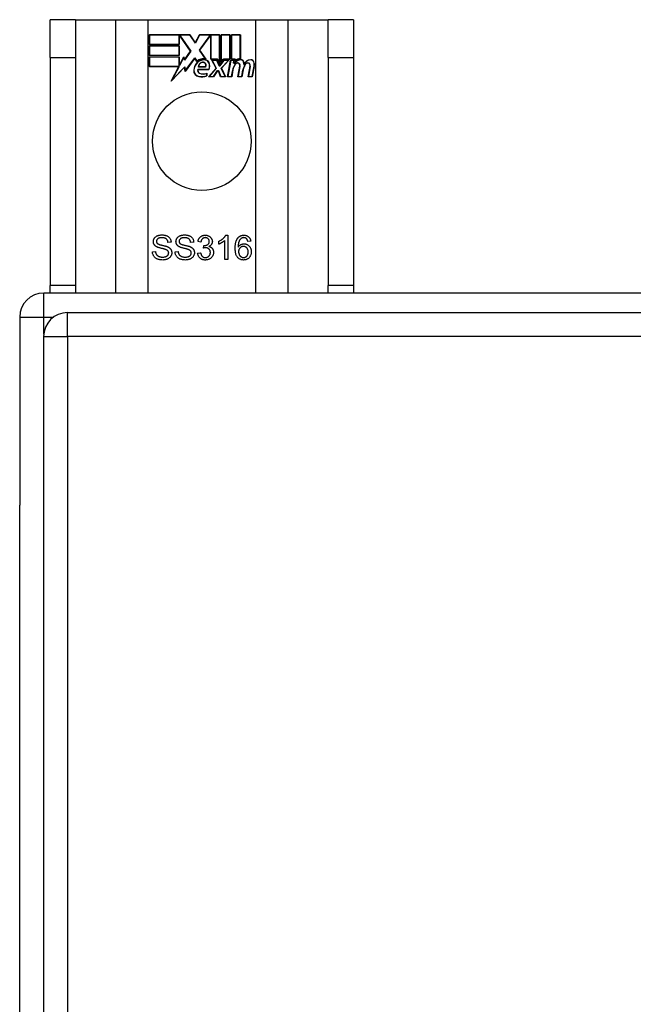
# Model space of a CAD drawing. Header units: inches. Extents: x 23 to 567, y 61 to 264.
# Tile 117 of 256: x 187.87 to 190.4, y 173.68 to 177.73. Entities that reach past the tile are written whole.
import ezdxf

# ---------------------------------------------------------------- set-up
doc = ezdxf.new("R2010")
doc.units = ezdxf.units.IN
doc.header["$MEASUREMENT"] = 0
doc.layers.add('Visible Edges(ANSI)', color=7, linetype='Continuous', lineweight=25)
doc.layers.add('Visible Tangent Edges(ANSI)', color=7, linetype='Continuous', lineweight=25)

msp = doc.modelspace()

# ---------------------------------------------------------------- linework, layer by layer
at = {"layer": 'Visible Edges(ANSI)'}
for p, q in [((188.1001, 177.7343), (187.9951, 177.7343)), ((187.9951, 177.5783), (187.9951, 177.7343)), ((188.1001, 177.7343), (188.1001, 177.5783)), ((188.1001, 177.7343), (188.2643, 177.7343)), ((188.2643, 177.7343), (188.3989, 177.7343)), ((188.3989, 177.7343), (188.8413, 177.7343)), ((188.8413, 177.7343), (188.976, 177.7343)), ((188.976, 177.7343), (189.1401, 177.7343)), ((189.1401, 177.5783), (189.1401, 177.7343)), ((189.2451, 177.7343), (189.1401, 177.7343)), ((189.2451, 177.7343), (189.2451, 177.5783)), ((188.4039, 177.6322), (188.4039, 177.6723)), ((188.4039, 177.6723), (188.5712, 177.6723)), ((188.4047, 177.6716), (188.4047, 177.6329)), ((188.5708, 177.6716), (188.4047, 177.6716)), ((188.5265, 177.6329), (188.5265, 177.6674)), ((188.5265, 177.6674), (188.531, 177.6674)), ((188.5306, 177.6667), (188.5273, 177.6667)), ((188.5273, 177.6667), (188.5273, 177.6322)), ((188.5734, 177.6044), (188.5306, 177.6667)), ((188.531, 177.6674), (188.5743, 177.6044)), ((188.5933, 177.6382), (188.5708, 177.6716)), ((188.5712, 177.6723), (188.5932, 177.6397)), ((188.5932, 177.6397), (188.6105, 177.6723)), ((188.611, 177.6716), (188.5933, 177.6382)), ((188.61, 177.6095), (188.6533, 177.6674)), ((188.6105, 177.6723), (188.6942, 177.6723)), ((188.6536, 177.6667), (188.6109, 177.6095)), ((188.6934, 177.6716), (188.611, 177.6716)), ((188.6533, 177.6674), (188.6574, 177.6674)), ((188.6567, 177.6667), (188.6536, 177.6667)), ((188.6567, 177.5712), (188.6567, 177.6667)), ((188.6574, 177.6674), (188.6574, 177.572)), ((188.6934, 177.5528), (188.6934, 177.6716)), ((188.6942, 177.6723), (188.6942, 177.5492)), ((188.6994, 177.5583), (188.6994, 177.6723)), ((188.6994, 177.6723), (188.7365, 177.6723)), ((188.7002, 177.6716), (188.7002, 177.5606)), ((188.7358, 177.6716), (188.7002, 177.6716)), ((188.7358, 177.572), (188.7358, 177.6716)), ((188.7365, 177.6723), (188.7365, 177.5712)), ((188.7418, 177.5712), (188.7418, 177.6723)), ((188.7418, 177.6723), (188.7789, 177.6723)), ((188.7425, 177.6716), (188.7425, 177.572)), ((188.7782, 177.6716), (188.7425, 177.6716)), ((188.7782, 177.5737), (188.7782, 177.6716)), ((188.7789, 177.6723), (188.7789, 177.5729)), ((188.5273, 177.6322), (188.4039, 177.6322)), ((188.4039, 177.5868), (188.4039, 177.6269)), ((188.4039, 177.6269), (188.5273, 177.6269)), ((188.4047, 177.6329), (188.5265, 177.6329)), ((188.4047, 177.6262), (188.4047, 177.5876)), ((188.5265, 177.6262), (188.4047, 177.6262)), ((188.5265, 177.5876), (188.5265, 177.6262)), ((188.5273, 177.6269), (188.5273, 177.5868)), ((188.5743, 177.6044), (188.5485, 177.5675)), ((188.5489, 177.5694), (188.5734, 177.6044)), ((188.6351, 177.5733), (188.61, 177.6095)), ((188.6109, 177.6095), (188.6368, 177.5722)), ((187.9951, 177.5783), (187.9951, 176.6403)), ((188.1001, 177.5783), (188.1001, 176.6403)), ((188.5273, 177.5868), (188.4039, 177.5868)), ((188.4039, 177.5411), (188.4039, 177.5812)), ((188.4039, 177.5812), (188.5273, 177.5812)), ((188.4047, 177.5876), (188.5265, 177.5876)), ((188.5265, 177.5804), (188.4047, 177.5804)), ((188.4047, 177.5804), (188.4047, 177.5418)), ((188.5265, 177.5459), (188.5265, 177.5804)), ((188.5273, 177.5812), (188.5273, 177.5467)), ((188.5281, 177.5467), (188.5464, 177.5819)), ((188.5461, 177.5797), (188.5285, 177.5459)), ((188.5485, 177.5675), (188.5461, 177.5797)), ((188.5464, 177.5819), (188.5489, 177.5694)), ((188.5907, 177.5765), (188.5514, 177.5214)), ((188.5519, 177.5234), (188.5907, 177.5779)), ((188.5907, 177.5779), (188.5995, 177.5632)), ((188.5993, 177.5621), (188.5907, 177.5765)), ((188.6848, 177.5712), (188.6567, 177.5712)), ((188.6574, 177.572), (188.6853, 177.572)), ((188.6788, 177.5343), (188.6615, 177.5677)), ((188.6615, 177.5677), (188.6818, 177.5677)), ((188.6628, 177.5669), (188.6797, 177.5342)), ((188.6813, 177.5669), (188.6628, 177.5669)), ((188.691, 177.544), (188.6813, 177.5669)), ((188.6818, 177.5677), (188.6915, 177.5447)), ((188.6942, 177.5492), (188.6848, 177.5712)), ((188.6853, 177.572), (188.6934, 177.5528)), ((188.6942, 177.5447), (188.7109, 177.5677)), ((188.7112, 177.5669), (188.6945, 177.544)), ((188.7088, 177.5712), (188.6994, 177.5583)), ((188.7, 177.5347), (188.7296, 177.5669)), ((188.7002, 177.5606), (188.7084, 177.572)), ((188.7313, 177.5677), (188.7009, 177.5345)), ((188.7084, 177.572), (188.7358, 177.572)), ((188.7365, 177.5712), (188.7088, 177.5712)), ((188.7109, 177.5677), (188.7313, 177.5677)), ((188.7296, 177.5669), (188.7112, 177.5669)), ((188.7264, 177.4994), (188.7384, 177.5677)), ((188.7391, 177.5669), (188.7273, 177.5002)), ((188.7384, 177.5677), (188.7527, 177.5677)), ((188.7518, 177.5669), (188.7391, 177.5669)), ((188.7572, 177.5712), (188.7418, 177.5712)), ((188.7425, 177.572), (188.758, 177.572)), ((188.7508, 177.5549), (188.7518, 177.5669)), ((188.7527, 177.5677), (188.7516, 177.5557)), ((188.7565, 177.5636), (188.7572, 177.5712)), ((188.758, 177.572), (188.7574, 177.5655)), ((189.1401, 177.5783), (189.1401, 176.6403)), ((189.2451, 177.5783), (189.2451, 176.6403)), ((188.5251, 177.5411), (188.4039, 177.5411)), ((188.4047, 177.5418), (188.5264, 177.5418)), ((188.4941, 177.4814), (188.5251, 177.5411)), ((188.5489, 177.5392), (188.4941, 177.4814)), ((188.5264, 177.5418), (188.4972, 177.4858)), ((188.4972, 177.4858), (188.5494, 177.5408)), ((188.5285, 177.5459), (188.5265, 177.5459)), ((188.5273, 177.5467), (188.5281, 177.5467)), ((188.5514, 177.5214), (188.5489, 177.5392)), ((188.5494, 177.5408), (188.5519, 177.5234)), ((188.6032, 177.5298), (188.649, 177.5298)), ((188.6495, 177.5291), (188.6038, 177.5291)), ((188.6361, 177.5396), (188.6048, 177.5396)), ((188.6057, 177.5403), (188.6357, 177.5403)), ((188.648, 177.4994), (188.6788, 177.5343)), ((188.6797, 177.5342), (188.6497, 177.5002)), ((188.6679, 177.5002), (188.6848, 177.5246)), ((188.6852, 177.5238), (188.6683, 177.4994)), ((188.6848, 177.5246), (188.6887, 177.5246)), ((188.6882, 177.5238), (188.6852, 177.5238)), ((188.6975, 177.4994), (188.6882, 177.5238)), ((188.6887, 177.5246), (188.6981, 177.5002)), ((188.6945, 177.544), (188.691, 177.544)), ((188.6915, 177.5447), (188.6942, 177.5447)), ((188.7166, 177.5002), (188.7, 177.5347)), ((188.7009, 177.5345), (188.7178, 177.4994)), ((188.7423, 177.5002), (188.7471, 177.5277)), ((188.7479, 177.5276), (188.7429, 177.4994)), ((188.7557, 177.5549), (188.7508, 177.5549)), ((188.7516, 177.5557), (188.7552, 177.5557)), ((188.7688, 177.4994), (188.7764, 177.5426)), ((188.7771, 177.5424), (188.7697, 177.5002)), ((188.7847, 177.5002), (188.7895, 177.5277)), ((188.7902, 177.5276), (188.7853, 177.4994)), ((188.8108, 177.4994), (188.8184, 177.5426)), ((188.8191, 177.5424), (188.8117, 177.5002)), ((188.8267, 177.5002), (188.8349, 177.5424)), ((188.8356, 177.5423), (188.8273, 177.4994)), ((188.6405, 177.5034), (188.6405, 177.5129)), ((188.6413, 177.5141), (188.6413, 177.5028)), ((188.6683, 177.4994), (188.648, 177.4994)), ((188.6497, 177.5002), (188.6679, 177.5002)), ((188.7178, 177.4994), (188.6975, 177.4994)), ((188.6981, 177.5002), (188.7166, 177.5002)), ((188.7429, 177.4994), (188.7264, 177.4994)), ((188.7273, 177.5002), (188.7423, 177.5002)), ((188.7853, 177.4994), (188.7688, 177.4994)), ((188.7697, 177.5002), (188.7847, 177.5002)), ((188.8273, 177.4994), (188.8108, 177.4994)), ((188.8117, 177.5002), (188.8267, 177.5002)), ((188.7186, 176.8471), (188.7265, 176.8471)), ((188.7265, 176.8471), (188.7265, 176.7468)), ((188.4933, 176.8186), (188.4807, 176.8176)), ((188.5865, 176.8186), (188.5739, 176.8176)), ((188.6162, 176.819), (188.6039, 176.8212)), ((188.6269, 176.7942), (188.6282, 176.8049)), ((188.6897, 176.8102), (188.6897, 176.8221)), ((188.7142, 176.7468), (188.7142, 176.825)), ((188.8218, 176.8222), (188.8096, 176.8212)), ((188.4167, 176.7789), (188.4292, 176.78)), ((188.5099, 176.7789), (188.5224, 176.78)), ((188.6027, 176.7733), (188.615, 176.7749)), ((188.7265, 176.7468), (188.7142, 176.7468)), ((187.9951, 176.6093), (187.9951, 176.6403)), ((188.1001, 176.6403), (188.1001, 176.6093)), ((189.1401, 176.6093), (189.1401, 176.6403)), ((189.2451, 176.6403), (189.2451, 176.6093)), ((241.7711, 176.6093), (187.9691, 176.6093)), ((187.8701, 176.5103), (187.8701, 175.7353)), ((188.0676, 176.5289), (241.6726, 176.5289)), ((187.9686, 176.4299), (187.9686, 144.7099)), ((187.8701, 145.4833), (187.8701, 175.7353))]:
    msp.add_line(p, q, dxfattribs=at)
at = {"layer": 'Visible Edges(ANSI)', "flags": 128}
for points in [[(188.4204, 176.8209), (188.4205, 176.8228), (188.4207, 176.8247), (188.421, 176.8265), (188.4215, 176.8283), (188.4221, 176.83), (188.4228, 176.8318), (188.4237, 176.8334), (188.4247, 176.8351), (188.4258, 176.8367), (188.4271, 176.8382), (188.4285, 176.8396), (188.43, 176.8409), (188.4316, 176.8421), (188.4334, 176.8432), (188.4353, 176.8442), (188.4373, 176.8451), (188.4394, 176.8459), (188.4415, 176.8466), (188.4437, 176.8472), (188.446, 176.8477), (188.4483, 176.848), (188.4507, 176.8483), (188.4532, 176.8485), (188.4557, 176.8485)], [(188.4562, 176.8369), (188.4543, 176.8368), (188.4524, 176.8367), (188.4506, 176.8366), (188.4489, 176.8364), (188.4473, 176.8361), (188.4458, 176.8358), (188.4444, 176.8354), (188.4431, 176.8349), (188.4418, 176.8344), (188.4407, 176.8338), (188.4396, 176.8331), (188.4386, 176.8324), (188.4378, 176.8317), (188.437, 176.8309), (188.4362, 176.8301), (188.4356, 176.8293), (188.435, 176.8284), (188.4345, 176.8276), (188.4341, 176.8267), (188.4337, 176.8258), (188.4335, 176.8248), (188.4333, 176.8239), (188.4332, 176.8229), (188.4331, 176.8218)], [(188.4557, 176.8485), (188.4584, 176.8485), (188.4611, 176.8483), (188.4637, 176.848), (188.4662, 176.8476), (188.4686, 176.8471), (188.4709, 176.8465), (188.4731, 176.8458), (188.4753, 176.8449), (188.4774, 176.844), (188.4793, 176.8429), (188.4811, 176.8418), (188.4828, 176.8405), (188.4844, 176.8391), (188.4859, 176.8377), (188.4872, 176.8361), (188.4884, 176.8344), (188.4895, 176.8326), (188.4905, 176.8308), (188.4913, 176.8289), (188.492, 176.827), (188.4925, 176.825), (188.4929, 176.8229), (188.4932, 176.8208), (188.4933, 176.8186)], [(188.4807, 176.8176), (188.4805, 176.8192), (188.4802, 176.8207), (188.4799, 176.8221), (188.4795, 176.8235), (188.479, 176.8248), (188.4785, 176.826), (188.4778, 176.8272), (188.4772, 176.8283), (188.4764, 176.8293), (188.4756, 176.8303), (188.4747, 176.8312), (188.4737, 176.832), (188.4727, 176.8328), (188.4716, 176.8335), (188.4704, 176.8341), (188.4692, 176.8347), (188.4678, 176.8352), (188.4664, 176.8356), (188.4649, 176.836), (188.4633, 176.8363), (188.4617, 176.8366), (188.4599, 176.8367), (188.4581, 176.8368), (188.4562, 176.8369)], [(188.5136, 176.8209), (188.5137, 176.8228), (188.5139, 176.8247), (188.5142, 176.8265), (188.5147, 176.8283), (188.5153, 176.83), (188.516, 176.8318), (188.5169, 176.8334), (188.5179, 176.8351), (188.5191, 176.8367), (188.5203, 176.8382), (188.5217, 176.8396), (188.5232, 176.8409), (188.5248, 176.8421), (188.5266, 176.8432), (188.5285, 176.8442), (188.5305, 176.8451), (188.5326, 176.8459), (188.5347, 176.8466), (188.537, 176.8472), (188.5392, 176.8477), (188.5416, 176.848), (188.5439, 176.8483), (188.5464, 176.8485), (188.5489, 176.8485)], [(188.5494, 176.8369), (188.5475, 176.8368), (188.5456, 176.8367), (188.5438, 176.8366), (188.5421, 176.8364), (188.5405, 176.8361), (188.539, 176.8358), (188.5376, 176.8354), (188.5363, 176.8349), (188.535, 176.8344), (188.5339, 176.8338), (188.5328, 176.8331), (188.5319, 176.8324), (188.531, 176.8317), (188.5302, 176.8309), (188.5294, 176.8301), (188.5288, 176.8293), (188.5282, 176.8284), (188.5277, 176.8276), (188.5273, 176.8267), (188.5269, 176.8258), (188.5267, 176.8248), (188.5265, 176.8239), (188.5264, 176.8229), (188.5263, 176.8218)], [(188.5489, 176.8485), (188.5516, 176.8485), (188.5543, 176.8483), (188.5569, 176.848), (188.5594, 176.8476), (188.5618, 176.8471), (188.5641, 176.8465), (188.5664, 176.8458), (188.5685, 176.8449), (188.5706, 176.844), (188.5725, 176.8429), (188.5743, 176.8418), (188.576, 176.8405), (188.5776, 176.8391), (188.5791, 176.8377), (188.5804, 176.8361), (188.5816, 176.8344), (188.5827, 176.8326), (188.5837, 176.8308), (188.5845, 176.8289), (188.5852, 176.827), (188.5857, 176.825), (188.5861, 176.8229), (188.5864, 176.8208), (188.5865, 176.8186)], [(188.5739, 176.8176), (188.5737, 176.8192), (188.5734, 176.8207), (188.5731, 176.8221), (188.5727, 176.8235), (188.5722, 176.8248), (188.5717, 176.826), (188.5711, 176.8272), (188.5704, 176.8283), (188.5696, 176.8293), (188.5688, 176.8303), (188.5679, 176.8312), (188.567, 176.832), (188.5659, 176.8328), (188.5648, 176.8335), (188.5636, 176.8341), (188.5624, 176.8347), (188.561, 176.8352), (188.5596, 176.8356), (188.5581, 176.836), (188.5565, 176.8363), (188.5549, 176.8366), (188.5531, 176.8367), (188.5513, 176.8368), (188.5494, 176.8369)], [(188.6039, 176.8212), (188.6043, 176.8233), (188.6048, 176.8252), (188.6054, 176.8271), (188.6061, 176.8288), (188.6068, 176.8306), (188.6076, 176.8322), (188.6085, 176.8337), (188.6095, 176.8352), (188.6106, 176.8366), (188.6117, 176.8379), (188.6129, 176.8392), (188.6142, 176.8404), (188.6155, 176.8414), (188.6169, 176.8424), (188.6184, 176.8433), (188.6199, 176.8441), (188.6215, 176.8448), (188.6231, 176.8455), (188.6248, 176.846), (188.6265, 176.8464), (188.6283, 176.8467), (188.6302, 176.847), (188.6321, 176.8471), (188.634, 176.8471)], [(188.6343, 176.8371), (188.6331, 176.8371), (188.6319, 176.837), (188.6308, 176.8368), (188.6298, 176.8366), (188.6287, 176.8363), (188.6277, 176.836), (188.6267, 176.8356), (188.6258, 176.8351), (188.6249, 176.8346), (188.624, 176.834), (188.6231, 176.8333), (188.6223, 176.8326), (188.6216, 176.8318), (188.6208, 176.831), (188.6202, 176.8301), (188.6195, 176.8291), (188.619, 176.828), (188.6184, 176.8269), (188.6179, 176.8258), (188.6175, 176.8246), (188.6171, 176.8233), (188.6167, 176.8219), (188.6165, 176.8205), (188.6162, 176.819)], [(188.634, 176.8471), (188.6361, 176.8471), (188.638, 176.8469), (188.64, 176.8467), (188.6419, 176.8463), (188.6437, 176.8458), (188.6456, 176.8452), (188.6473, 176.8445), (188.6491, 176.8436), (188.6508, 176.8427), (188.6523, 176.8417), (188.6538, 176.8407), (188.6552, 176.8395), (188.6564, 176.8383), (188.6576, 176.8369), (188.6587, 176.8356), (188.6596, 176.8341), (188.6605, 176.8325), (188.6612, 176.831), (188.6619, 176.8294), (188.6624, 176.8278), (188.6628, 176.8262), (188.6631, 176.8246), (188.6632, 176.8229), (188.6633, 176.8212)], [(188.6506, 176.8215), (188.6506, 176.8226), (188.6505, 176.8237), (188.6504, 176.8247), (188.6501, 176.8257), (188.6499, 176.8267), (188.6495, 176.8277), (188.6491, 176.8286), (188.6486, 176.8295), (188.6481, 176.8303), (188.6475, 176.8311), (188.6468, 176.8319), (188.6461, 176.8327), (188.6453, 176.8334), (188.6445, 176.834), (188.6436, 176.8346), (188.6427, 176.8351), (188.6418, 176.8356), (188.6408, 176.836), (188.6398, 176.8363), (188.6388, 176.8366), (188.6377, 176.8368), (188.6366, 176.837), (188.6355, 176.8371), (188.6343, 176.8371)], [(188.6897, 176.8221), (188.6914, 176.8229), (188.693, 176.8237), (188.6947, 176.8246), (188.6962, 176.8255), (188.6978, 176.8264), (188.6993, 176.8274), (188.7008, 176.8284), (188.7022, 176.8294), (188.7037, 176.8305), (188.705, 176.8315), (188.7064, 176.8326), (188.7077, 176.8338), (188.7089, 176.8349), (188.7101, 176.8361), (188.7112, 176.8372), (188.7123, 176.8383), (188.7133, 176.8394), (188.7142, 176.8406), (188.7151, 176.8417), (188.7159, 176.8428), (188.7167, 176.8439), (188.7174, 176.845), (188.718, 176.8461), (188.7186, 176.8471)], [(188.7574, 176.7936), (188.7575, 176.796), (188.7575, 176.7983), (188.7576, 176.8006), (188.7577, 176.8028), (188.7579, 176.8049), (188.7581, 176.8071), (188.7583, 176.8091), (188.7586, 176.8111), (188.7589, 176.8131), (188.7593, 176.815), (188.7597, 176.8168), (188.7601, 176.8186), (188.7606, 176.8203), (188.7611, 176.822), (188.7616, 176.8236), (188.7622, 176.8252), (188.7628, 176.8267), (188.7635, 176.8281), (188.7642, 176.8295), (188.7649, 176.8309), (188.7657, 176.8322), (188.7665, 176.8334), (188.7673, 176.8346), (188.7682, 176.8357)], [(188.7682, 176.8357), (188.769, 176.8366), (188.7698, 176.8375), (188.7706, 176.8384), (188.7715, 176.8392), (188.7723, 176.84), (188.7732, 176.8407), (188.7742, 176.8414), (188.7751, 176.8421), (188.7761, 176.8427), (188.7771, 176.8433), (188.7781, 176.8438), (188.7791, 176.8443), (188.7802, 176.8447), (188.7813, 176.8452), (188.7824, 176.8455), (188.7835, 176.8459), (188.7846, 176.8462), (188.7858, 176.8464), (188.787, 176.8467), (188.7882, 176.8468), (188.7895, 176.847), (188.7907, 176.8471), (188.792, 176.8471), (188.7933, 176.8471)], [(188.7823, 176.8338), (188.7813, 176.8331), (188.7804, 176.8323), (188.7795, 176.8315), (188.7787, 176.8306), (188.7779, 176.8296), (188.7771, 176.8286), (188.7764, 176.8276), (188.7756, 176.8265), (188.775, 176.8253), (188.7743, 176.8241), (188.7737, 176.8228), (188.7731, 176.8215), (188.7726, 176.8201), (188.7721, 176.8186), (188.7717, 176.817), (188.7713, 176.8153), (188.7709, 176.8135), (188.7706, 176.8116), (188.7703, 176.8096), (188.7701, 176.8075), (188.7699, 176.8054), (188.7698, 176.8031), (188.7697, 176.8007), (188.7696, 176.7983)], [(188.7926, 176.8371), (188.7921, 176.8371), (188.7916, 176.8371), (188.7911, 176.837), (188.7907, 176.837), (188.7902, 176.8369), (188.7897, 176.8369), (188.7893, 176.8368), (188.7888, 176.8367), (188.7884, 176.8366), (188.7879, 176.8365), (188.7875, 176.8364), (188.7871, 176.8363), (188.7866, 176.8361), (188.7862, 176.836), (188.7858, 176.8358), (188.7854, 176.8356), (188.785, 176.8354), (188.7846, 176.8352), (188.7842, 176.835), (188.7838, 176.8348), (188.7834, 176.8346), (188.783, 176.8343), (188.7827, 176.8341), (188.7823, 176.8338)], [(188.8049, 176.8318), (188.8045, 176.8323), (188.8041, 176.8327), (188.8036, 176.8331), (188.8032, 176.8334), (188.8027, 176.8338), (188.8023, 176.8341), (188.8018, 176.8344), (188.8013, 176.8347), (188.8008, 176.835), (188.8003, 176.8353), (188.7998, 176.8355), (188.7993, 176.8358), (188.7988, 176.836), (188.7983, 176.8362), (188.7977, 176.8363), (188.7972, 176.8365), (188.7966, 176.8366), (188.7961, 176.8368), (188.7955, 176.8369), (188.7949, 176.8369), (188.7944, 176.837), (188.7938, 176.837), (188.7932, 176.8371), (188.7926, 176.8371)], [(188.7933, 176.8471), (188.7953, 176.8471), (188.7972, 176.847), (188.799, 176.8467), (188.8007, 176.8464), (188.8024, 176.846), (188.8041, 176.8455), (188.8057, 176.8449), (188.8072, 176.8442), (188.8087, 176.8434), (188.8101, 176.8425), (188.8114, 176.8416), (188.8127, 176.8405), (188.8139, 176.8394), (188.815, 176.8382), (188.8161, 176.8369), (188.8171, 176.8355), (188.8179, 176.8341), (188.8187, 176.8326), (188.8194, 176.8311), (188.8201, 176.8294), (188.8206, 176.8277), (188.8211, 176.826), (188.8215, 176.8241), (188.8218, 176.8222)], [(188.8096, 176.8212), (188.8094, 176.8218), (188.8093, 176.8224), (188.8091, 176.823), (188.809, 176.8235), (188.8088, 176.8241), (188.8086, 176.8246), (188.8085, 176.8251), (188.8083, 176.8256), (188.8081, 176.8261), (188.8079, 176.8266), (188.8078, 176.8271), (188.8076, 176.8275), (188.8074, 176.8279), (188.8072, 176.8284), (188.807, 176.8288), (188.8068, 176.8292), (188.8065, 176.8295), (188.8063, 176.8299), (188.8061, 176.8303), (188.8059, 176.8306), (188.8056, 176.8309), (188.8054, 176.8312), (188.8052, 176.8315), (188.8049, 176.8318)], [(188.4346, 176.7992), (188.4334, 176.7998), (188.4323, 176.8005), (188.4312, 176.8012), (188.4302, 176.8019), (188.4292, 176.8026), (188.4283, 176.8034), (188.4275, 176.8042), (188.4266, 176.805), (188.4259, 176.8058), (188.4252, 176.8067), (188.4245, 176.8076), (188.4239, 176.8085), (188.4233, 176.8094), (188.4228, 176.8104), (188.4224, 176.8114), (188.4219, 176.8124), (188.4216, 176.8134), (188.4213, 176.8144), (188.421, 176.8154), (188.4208, 176.8165), (188.4206, 176.8176), (188.4205, 176.8187), (188.4204, 176.8198), (188.4204, 176.8209)], [(188.4331, 176.8218), (188.4331, 176.8214), (188.4331, 176.821), (188.4332, 176.8205), (188.4332, 176.8201), (188.4333, 176.8197), (188.4334, 176.8193), (188.4334, 176.8188), (188.4336, 176.8184), (188.4337, 176.8181), (188.4338, 176.8177), (188.4339, 176.8173), (188.4341, 176.8169), (188.4343, 176.8165), (188.4344, 176.8162), (188.4346, 176.8158), (188.4348, 176.8155), (188.4351, 176.8151), (188.4353, 176.8148), (188.4356, 176.8145), (188.4358, 176.8141), (188.4361, 176.8138), (188.4364, 176.8135), (188.4367, 176.8132), (188.437, 176.8129)], [(188.4718, 176.788), (188.4711, 176.7883), (188.4702, 176.7886), (188.4692, 176.7889), (188.4681, 176.7893), (188.4668, 176.7896), (188.4654, 176.79), (188.4638, 176.7905), (188.4621, 176.7909), (188.4603, 176.7914), (188.4583, 176.7919), (188.4562, 176.7924), (188.454, 176.7929), (188.4517, 176.7935), (188.4496, 176.794), (188.4476, 176.7946), (188.4457, 176.7951), (188.4439, 176.7956), (188.4422, 176.7961), (188.4406, 176.7967), (188.4392, 176.7972), (188.4379, 176.7977), (188.4367, 176.7982), (188.4356, 176.7987), (188.4346, 176.7992)], [(188.437, 176.8129), (188.4377, 176.8124), (188.4386, 176.8118), (188.4397, 176.8112), (188.441, 176.8106), (188.4424, 176.81), (188.444, 176.8094), (188.4457, 176.8088), (188.4477, 176.8082), (188.4498, 176.8077), (188.452, 176.807), (188.4545, 176.8064), (188.4571, 176.8058), (188.4597, 176.8052), (188.4622, 176.8046), (188.4646, 176.8041), (188.4668, 176.8035), (188.4688, 176.8029), (188.4707, 176.8024), (188.4725, 176.8019), (188.4742, 176.8014), (188.4757, 176.8009), (188.477, 176.8004), (188.4782, 176.7999), (188.4793, 176.7994)], [(188.4836, 176.7739), (188.4836, 176.7747), (188.4835, 176.7754), (188.4834, 176.7762), (188.4833, 176.7769), (188.4831, 176.7776), (188.4829, 176.7783), (188.4827, 176.779), (188.4824, 176.7797), (188.4821, 176.7803), (188.4817, 176.7809), (188.4813, 176.7815), (188.4809, 176.7821), (188.4804, 176.7827), (188.4799, 176.7833), (188.4793, 176.7838), (188.4787, 176.7843), (188.478, 176.7849), (188.4773, 176.7854), (188.4765, 176.7858), (188.4757, 176.7863), (188.4748, 176.7867), (188.4738, 176.7872), (188.4729, 176.7876), (188.4718, 176.788)], [(188.4793, 176.7994), (188.4807, 176.7987), (188.4821, 176.798), (188.4834, 176.7973), (188.4846, 176.7965), (188.4858, 176.7957), (188.4869, 176.7949), (188.4879, 176.794), (188.4889, 176.7931), (188.4898, 176.7922), (188.4906, 176.7912), (188.4914, 176.7902), (188.4922, 176.7892), (188.4928, 176.7882), (188.4934, 176.7871), (188.494, 176.786), (188.4945, 176.7849), (188.4949, 176.7838), (188.4953, 176.7826), (188.4956, 176.7814), (188.4958, 176.7802), (188.496, 176.7789), (188.4962, 176.7777), (188.4963, 176.7764), (188.4963, 176.775)], [(188.5278, 176.7992), (188.5266, 176.7998), (188.5255, 176.8005), (188.5244, 176.8012), (188.5234, 176.8019), (188.5224, 176.8026), (188.5215, 176.8034), (188.5207, 176.8042), (188.5199, 176.805), (188.5191, 176.8058), (188.5184, 176.8067), (188.5177, 176.8076), (188.5171, 176.8085), (188.5166, 176.8094), (188.516, 176.8104), (188.5156, 176.8114), (188.5152, 176.8124), (188.5148, 176.8134), (188.5145, 176.8144), (188.5142, 176.8154), (188.514, 176.8165), (188.5138, 176.8176), (188.5137, 176.8187), (188.5136, 176.8198), (188.5136, 176.8209)], [(188.5263, 176.8218), (188.5263, 176.8214), (188.5264, 176.821), (188.5264, 176.8205), (188.5264, 176.8201), (188.5265, 176.8197), (188.5266, 176.8193), (188.5267, 176.8188), (188.5268, 176.8184), (188.5269, 176.8181), (188.527, 176.8177), (188.5272, 176.8173), (188.5273, 176.8169), (188.5275, 176.8165), (188.5277, 176.8162), (188.5279, 176.8158), (188.5281, 176.8155), (188.5283, 176.8151), (188.5285, 176.8148), (188.5288, 176.8145), (188.529, 176.8141), (188.5293, 176.8138), (188.5296, 176.8135), (188.5299, 176.8132), (188.5302, 176.8129)], [(188.5651, 176.788), (188.5643, 176.7883), (188.5634, 176.7886), (188.5624, 176.7889), (188.5613, 176.7893), (188.56, 176.7896), (188.5586, 176.79), (188.557, 176.7905), (188.5553, 176.7909), (188.5535, 176.7914), (188.5515, 176.7919), (188.5494, 176.7924), (188.5472, 176.7929), (188.5449, 176.7935), (188.5428, 176.794), (188.5408, 176.7946), (188.5389, 176.7951), (188.5371, 176.7956), (188.5354, 176.7961), (188.5339, 176.7967), (188.5324, 176.7972), (188.5311, 176.7977), (188.5299, 176.7982), (188.5288, 176.7987), (188.5278, 176.7992)], [(188.5302, 176.8129), (188.531, 176.8124), (188.5319, 176.8118), (188.5329, 176.8112), (188.5342, 176.8106), (188.5356, 176.81), (188.5372, 176.8094), (188.5389, 176.8088), (188.5409, 176.8082), (188.543, 176.8077), (188.5452, 176.807), (188.5477, 176.8064), (188.5503, 176.8058), (188.5529, 176.8052), (188.5554, 176.8046), (188.5578, 176.8041), (188.56, 176.8035), (188.562, 176.8029), (188.564, 176.8024), (188.5657, 176.8019), (188.5674, 176.8014), (188.5689, 176.8009), (188.5702, 176.8004), (188.5715, 176.7999), (188.5725, 176.7994)], [(188.5768, 176.7739), (188.5768, 176.7747), (188.5767, 176.7754), (188.5766, 176.7762), (188.5765, 176.7769), (188.5763, 176.7776), (188.5761, 176.7783), (188.5759, 176.779), (188.5756, 176.7797), (188.5753, 176.7803), (188.5749, 176.7809), (188.5745, 176.7815), (188.5741, 176.7821), (188.5736, 176.7827), (188.5731, 176.7833), (188.5725, 176.7838), (188.5719, 176.7843), (188.5712, 176.7849), (188.5705, 176.7854), (188.5697, 176.7858), (188.5689, 176.7863), (188.568, 176.7867), (188.5671, 176.7872), (188.5661, 176.7876), (188.5651, 176.788)], [(188.5725, 176.7994), (188.5739, 176.7987), (188.5753, 176.798), (188.5766, 176.7973), (188.5778, 176.7965), (188.579, 176.7957), (188.5801, 176.7949), (188.5811, 176.794), (188.5821, 176.7931), (188.583, 176.7922), (188.5839, 176.7912), (188.5846, 176.7902), (188.5854, 176.7892), (188.586, 176.7882), (188.5866, 176.7871), (188.5872, 176.786), (188.5877, 176.7849), (188.5881, 176.7838), (188.5885, 176.7826), (188.5888, 176.7814), (188.5891, 176.7802), (188.5893, 176.7789), (188.5894, 176.7777), (188.5895, 176.7764), (188.5895, 176.775)], [(188.6356, 176.7955), (188.6353, 176.7955), (188.635, 176.7955), (188.6347, 176.7955), (188.6344, 176.7955), (188.6341, 176.7955), (188.6337, 176.7955), (188.6334, 176.7954), (188.6331, 176.7954), (188.6327, 176.7954), (188.6324, 176.7953), (188.632, 176.7953), (188.6317, 176.7952), (188.6313, 176.7951), (188.631, 176.7951), (188.6306, 176.795), (188.6302, 176.7949), (188.6298, 176.7949), (188.6294, 176.7948), (188.629, 176.7947), (188.6286, 176.7946), (188.6282, 176.7945), (188.6278, 176.7944), (188.6274, 176.7943), (188.6269, 176.7942)], [(188.6282, 176.8049), (188.6283, 176.8049), (188.6285, 176.8049), (188.6286, 176.8049), (188.6287, 176.8049), (188.6288, 176.8049), (188.6289, 176.8049), (188.6289, 176.8048), (188.629, 176.8048), (188.6291, 176.8048), (188.6292, 176.8048), (188.6293, 176.8048), (188.6294, 176.8048), (188.6295, 176.8048), (188.6295, 176.8048), (188.6296, 176.8048), (188.6297, 176.8048), (188.6298, 176.8048), (188.6298, 176.8048), (188.6299, 176.8048), (188.63, 176.8048), (188.63, 176.8048), (188.6301, 176.8048), (188.6302, 176.8048), (188.6302, 176.8048)], [(188.6302, 176.8048), (188.6315, 176.8048), (188.6328, 176.8049), (188.6341, 176.805), (188.6353, 176.8052), (188.6365, 176.8055), (188.6377, 176.8058), (188.6388, 176.8062), (188.64, 176.8066), (188.6411, 176.8071), (188.6422, 176.8076), (188.6433, 176.8082), (188.6444, 176.8089), (188.6454, 176.8096), (188.6463, 176.8104), (188.6471, 176.8112), (188.6479, 176.8121), (188.6485, 176.8131), (188.6491, 176.8141), (188.6496, 176.8152), (188.65, 176.8163), (188.6503, 176.8175), (188.6505, 176.8188), (188.6506, 176.8201), (188.6506, 176.8215)], [(188.6551, 176.7761), (188.6551, 176.7775), (188.655, 176.7788), (188.6548, 176.7802), (188.6545, 176.7814), (188.6542, 176.7826), (188.6538, 176.7838), (188.6533, 176.785), (188.6527, 176.7861), (188.652, 176.7871), (188.6513, 176.7881), (188.6505, 176.7891), (188.6496, 176.7901), (188.6487, 176.7909), (188.6477, 176.7917), (188.6467, 176.7925), (188.6456, 176.7931), (188.6445, 176.7937), (188.6433, 176.7942), (188.6421, 176.7946), (188.6409, 176.7949), (188.6396, 176.7952), (188.6383, 176.7954), (188.637, 176.7955), (188.6356, 176.7955)], [(188.6633, 176.8212), (188.6633, 176.8202), (188.6632, 176.8191), (188.6631, 176.8181), (188.6629, 176.817), (188.6627, 176.816), (188.6624, 176.815), (188.6621, 176.8141), (188.6618, 176.8131), (188.6614, 176.8122), (188.6609, 176.8112), (188.6604, 176.8103), (188.6598, 176.8094), (188.6592, 176.8085), (188.6586, 176.8077), (188.6579, 176.8069), (188.6571, 176.8061), (188.6564, 176.8054), (188.6555, 176.8046), (188.6546, 176.8039), (188.6537, 176.8033), (188.6527, 176.8027), (188.6517, 176.8021), (188.6506, 176.8015), (188.6495, 176.801)], [(188.6495, 176.801), (188.651, 176.8006), (188.6524, 176.8002), (188.6537, 176.7997), (188.655, 176.7991), (188.6562, 176.7985), (188.6574, 176.7978), (188.6585, 176.7971), (188.6596, 176.7963), (188.6606, 176.7954), (188.6616, 176.7945), (188.6625, 176.7935), (188.6633, 176.7925), (188.6641, 176.7914), (188.6648, 176.7902), (188.6654, 176.789), (188.666, 176.7878), (188.6665, 176.7865), (188.667, 176.7852), (188.6673, 176.7838), (188.6676, 176.7824), (188.6679, 176.781), (188.668, 176.7795), (188.6681, 176.7779), (188.6682, 176.7763)], [(188.7142, 176.825), (188.7135, 176.8243), (188.7127, 176.8236), (188.7118, 176.8229), (188.711, 176.8222), (188.71, 176.8215), (188.7091, 176.8208), (188.7081, 176.8201), (188.7071, 176.8194), (188.706, 176.8187), (188.7049, 176.818), (188.7038, 176.8172), (188.7026, 176.8165), (188.7014, 176.8159), (188.7002, 176.8152), (188.6991, 176.8146), (188.698, 176.814), (188.6968, 176.8134), (188.6958, 176.8128), (188.6947, 176.8123), (188.6936, 176.8118), (188.6926, 176.8114), (188.6916, 176.811), (188.6906, 176.8106), (188.6897, 176.8102)], [(188.7922, 176.7451), (188.7897, 176.7452), (188.7872, 176.7454), (188.7848, 176.7458), (188.7826, 176.7463), (188.7804, 176.747), (188.7782, 176.7479), (188.7762, 176.7489), (188.7742, 176.7501), (188.7723, 176.7514), (188.7705, 176.7529), (188.7688, 176.7546), (188.7671, 176.7564), (188.7656, 176.7584), (188.7642, 176.7605), (188.7629, 176.7629), (188.7617, 176.7655), (188.7607, 176.7683), (188.7599, 176.7713), (188.7591, 176.7745), (188.7585, 176.7779), (188.758, 176.7815), (188.7577, 176.7853), (188.7575, 176.7893), (188.7574, 176.7936)], [(188.7696, 176.7983), (188.7704, 176.7994), (188.7712, 176.8005), (188.772, 176.8015), (188.7728, 176.8024), (188.7737, 176.8033), (188.7746, 176.8042), (188.7755, 176.805), (188.7764, 176.8058), (188.7774, 176.8065), (188.7784, 176.8072), (188.7794, 176.8078), (188.7805, 176.8084), (188.7816, 176.8089), (188.7827, 176.8094), (188.7837, 176.8098), (188.7848, 176.8102), (188.786, 176.8105), (188.7871, 176.8108), (188.7882, 176.8111), (188.7893, 176.8113), (188.7905, 176.8114), (188.7916, 176.8115), (188.7928, 176.8116), (188.7939, 176.8116)], [(188.7914, 176.8008), (188.7901, 176.8008), (188.7887, 176.8006), (188.7874, 176.8004), (188.7862, 176.8001), (188.7849, 176.7998), (188.7837, 176.7993), (188.7826, 176.7988), (188.7815, 176.7981), (188.7804, 176.7974), (188.7793, 176.7967), (188.7783, 176.7958), (188.7773, 176.7948), (188.7764, 176.7938), (188.7756, 176.7927), (188.7748, 176.7916), (188.7741, 176.7904), (188.7735, 176.7892), (188.773, 176.7879), (188.7725, 176.7866), (188.7722, 176.7852), (188.7719, 176.7838), (188.7717, 176.7823), (188.7716, 176.7807), (188.7715, 176.7792)], [(188.8109, 176.7785), (188.8108, 176.7802), (188.8107, 176.7818), (188.8105, 176.7834), (188.8103, 176.7849), (188.8099, 176.7864), (188.8095, 176.7877), (188.809, 176.7891), (188.8084, 176.7903), (188.8078, 176.7916), (188.8071, 176.7927), (188.8063, 176.7938), (188.8054, 176.7948), (188.8044, 176.7958), (188.8035, 176.7967), (188.8024, 176.7974), (188.8014, 176.7981), (188.8003, 176.7988), (188.7991, 176.7993), (188.798, 176.7998), (188.7967, 176.8001), (188.7955, 176.8004), (188.7942, 176.8006), (188.7928, 176.8008), (188.7914, 176.8008)], [(188.7939, 176.8116), (188.796, 176.8116), (188.7979, 176.8114), (188.7999, 176.8111), (188.8017, 176.8106), (188.8035, 176.8101), (188.8053, 176.8094), (188.807, 176.8086), (188.8087, 176.8076), (188.8103, 176.8065), (188.8119, 176.8054), (188.8134, 176.804), (188.8149, 176.8026), (188.8162, 176.8011), (188.8175, 176.7994), (188.8186, 176.7977), (188.8197, 176.796), (188.8206, 176.7942), (188.8214, 176.7922), (188.822, 176.7903), (188.8226, 176.7882), (188.823, 176.7861), (188.8233, 176.7839), (188.8235, 176.7816), (188.8235, 176.7792)], [(188.4593, 176.7451), (188.456, 176.7452), (188.4528, 176.7453), (188.4497, 176.7456), (188.4468, 176.7461), (188.444, 176.7466), (188.4414, 176.7473), (188.4389, 176.7481), (188.4365, 176.7491), (188.4343, 176.7501), (188.4322, 176.7513), (188.4302, 176.7526), (188.4284, 176.754), (188.4266, 176.7556), (188.425, 176.7572), (188.4235, 176.759), (188.4222, 176.7609), (188.421, 176.763), (188.4199, 176.765), (188.419, 176.7672), (188.4182, 176.7694), (188.4176, 176.7717), (188.4171, 176.774), (188.4168, 176.7764), (188.4167, 176.7789)], [(188.4292, 176.78), (188.4294, 176.7782), (188.4298, 176.7764), (188.4302, 176.7747), (188.4307, 176.7731), (188.4312, 176.7716), (188.4318, 176.7702), (188.4325, 176.7689), (188.4333, 176.7676), (188.4342, 176.7665), (188.4352, 176.7654), (188.4362, 176.7643), (188.4374, 176.7633), (188.4388, 176.7624), (188.4402, 176.7615), (188.4417, 176.7606), (188.4434, 176.7599), (188.4451, 176.7592), (188.4469, 176.7586), (188.4487, 176.7581), (188.4506, 176.7576), (188.4526, 176.7573), (188.4546, 176.7571), (188.4566, 176.7569), (188.4587, 176.7569)], [(188.4587, 176.7569), (188.4606, 176.7569), (188.4624, 176.757), (188.4641, 176.7572), (188.4658, 176.7575), (188.4675, 176.7578), (188.4691, 176.7582), (188.4706, 176.7586), (188.4721, 176.7592), (188.4735, 176.7597), (188.4748, 176.7604), (188.4761, 176.7611), (188.4772, 176.7618), (188.4782, 176.7626), (188.4792, 176.7635), (188.48, 176.7644), (188.4808, 176.7653), (188.4814, 176.7663), (188.482, 176.7673), (188.4825, 176.7684), (188.4829, 176.7694), (188.4832, 176.7705), (188.4834, 176.7716), (188.4835, 176.7727), (188.4836, 176.7739)], [(188.4963, 176.775), (188.4962, 176.7731), (188.496, 176.7711), (188.4957, 176.7692), (188.4952, 176.7673), (188.4945, 176.7654), (188.4937, 176.7636), (188.4928, 176.7618), (188.4917, 176.76), (188.4905, 176.7583), (188.4892, 176.7567), (188.4877, 176.7551), (188.4862, 176.7537), (188.4845, 176.7524), (188.4826, 176.7512), (188.4807, 176.75), (188.4786, 176.749), (188.4764, 176.7481), (188.4742, 176.7473), (188.4719, 176.7466), (188.4695, 176.7461), (188.467, 176.7456), (188.4645, 176.7453), (188.462, 176.7452), (188.4593, 176.7451)], [(188.5526, 176.7451), (188.5492, 176.7452), (188.546, 176.7453), (188.543, 176.7456), (188.54, 176.7461), (188.5373, 176.7466), (188.5346, 176.7473), (188.5321, 176.7481), (188.5298, 176.7491), (188.5275, 176.7501), (188.5254, 176.7513), (188.5235, 176.7526), (188.5216, 176.754), (188.5199, 176.7556), (188.5183, 176.7572), (188.5168, 176.759), (188.5154, 176.7609), (188.5142, 176.763), (188.5131, 176.765), (188.5122, 176.7672), (188.5114, 176.7694), (188.5108, 176.7717), (188.5103, 176.774), (188.51, 176.7764), (188.5099, 176.7789)], [(188.5224, 176.78), (188.5226, 176.7782), (188.523, 176.7764), (188.5234, 176.7747), (188.5239, 176.7731), (188.5244, 176.7716), (188.5251, 176.7702), (188.5258, 176.7689), (188.5265, 176.7676), (188.5274, 176.7665), (188.5284, 176.7654), (188.5295, 176.7643), (188.5307, 176.7633), (188.532, 176.7624), (188.5334, 176.7615), (188.5349, 176.7606), (188.5366, 176.7599), (188.5383, 176.7592), (188.5401, 176.7586), (188.5419, 176.7581), (188.5438, 176.7576), (188.5458, 176.7573), (188.5478, 176.7571), (188.5498, 176.7569), (188.5519, 176.7569)], [(188.5519, 176.7569), (188.5538, 176.7569), (188.5556, 176.757), (188.5574, 176.7572), (188.5591, 176.7575), (188.5607, 176.7578), (188.5623, 176.7582), (188.5638, 176.7586), (188.5653, 176.7592), (188.5667, 176.7597), (188.568, 176.7604), (188.5693, 176.7611), (188.5704, 176.7618), (188.5714, 176.7626), (188.5724, 176.7635), (188.5732, 176.7644), (188.574, 176.7653), (188.5746, 176.7663), (188.5752, 176.7673), (188.5757, 176.7684), (188.5761, 176.7694), (188.5764, 176.7705), (188.5766, 176.7716), (188.5767, 176.7727), (188.5768, 176.7739)], [(188.5895, 176.775), (188.5894, 176.7731), (188.5892, 176.7711), (188.5889, 176.7692), (188.5884, 176.7673), (188.5877, 176.7654), (188.5869, 176.7636), (188.586, 176.7618), (188.5849, 176.76), (188.5837, 176.7583), (188.5824, 176.7567), (188.581, 176.7551), (188.5794, 176.7537), (188.5777, 176.7524), (188.5758, 176.7512), (188.5739, 176.75), (188.5718, 176.749), (188.5696, 176.7481), (188.5674, 176.7473), (188.5651, 176.7466), (188.5627, 176.7461), (188.5603, 176.7456), (188.5578, 176.7453), (188.5552, 176.7452), (188.5526, 176.7451)], [(188.6345, 176.7451), (188.6323, 176.7451), (188.6302, 176.7453), (188.6282, 176.7456), (188.6262, 176.746), (188.6243, 176.7465), (188.6224, 176.7471), (188.6206, 176.7478), (188.6189, 176.7486), (188.6172, 176.7495), (188.6156, 176.7505), (188.6141, 176.7517), (188.6126, 176.7529), (188.6112, 176.7543), (188.6099, 176.7557), (188.6087, 176.7572), (188.6077, 176.7587), (188.6067, 176.7603), (188.6058, 176.762), (188.605, 176.7637), (188.6044, 176.7655), (188.6038, 176.7673), (188.6033, 176.7693), (188.603, 176.7712), (188.6027, 176.7733)], [(188.615, 176.7749), (188.6154, 176.7732), (188.6158, 176.7716), (188.6162, 176.77), (188.6167, 176.7686), (188.6173, 176.7672), (188.6178, 176.7659), (188.6185, 176.7647), (188.6191, 176.7636), (188.6198, 176.7625), (188.6206, 176.7615), (188.6214, 176.7606), (188.6222, 176.7598), (188.623, 176.7591), (188.6239, 176.7584), (188.6249, 176.7578), (188.6258, 176.7573), (188.6268, 176.7568), (188.6278, 176.7564), (188.6289, 176.756), (188.6299, 176.7557), (188.631, 176.7555), (188.6322, 176.7554), (188.6334, 176.7553), (188.6346, 176.7552)], [(188.6682, 176.7763), (188.6681, 176.7742), (188.6679, 176.7721), (188.6676, 176.7701), (188.6671, 176.7681), (188.6665, 176.7662), (188.6658, 176.7643), (188.6649, 176.7625), (188.6639, 176.7607), (188.6628, 176.759), (188.6615, 176.7573), (188.6601, 176.7557), (188.6586, 176.7542), (188.657, 176.7527), (188.6553, 176.7514), (188.6535, 176.7502), (188.6517, 176.7491), (188.6498, 176.7482), (188.6478, 176.7474), (188.6458, 176.7467), (188.6436, 176.7461), (188.6415, 176.7457), (188.6392, 176.7453), (188.6369, 176.7452), (188.6345, 176.7451)], [(188.6346, 176.7552), (188.636, 176.7553), (188.6374, 176.7554), (188.6387, 176.7556), (188.6401, 176.7559), (188.6413, 176.7563), (188.6426, 176.7567), (188.6438, 176.7573), (188.6449, 176.7579), (188.6461, 176.7586), (188.6471, 176.7594), (188.6482, 176.7603), (188.6492, 176.7612), (188.6502, 176.7623), (188.651, 176.7633), (188.6518, 176.7644), (188.6525, 176.7656), (188.6531, 176.7668), (188.6537, 176.768), (188.6541, 176.7692), (188.6545, 176.7705), (188.6548, 176.7719), (188.655, 176.7732), (188.6551, 176.7747), (188.6551, 176.7761)], [(188.7715, 176.7792), (188.7716, 176.7776), (188.7717, 176.776), (188.7719, 176.7745), (188.7722, 176.773), (188.7726, 176.7715), (188.7731, 176.77), (188.7736, 176.7685), (188.7742, 176.767), (188.7749, 176.7656), (188.7757, 176.7643), (188.7766, 176.7631), (188.7775, 176.7619), (188.7784, 176.7609), (188.7795, 176.7599), (188.7806, 176.759), (188.7817, 176.7582), (188.783, 176.7575), (188.7842, 176.7569), (188.7854, 176.7563), (188.7867, 176.7559), (188.788, 176.7556), (188.7892, 176.7553), (188.7906, 176.7552), (188.7919, 176.7551)], [(188.7919, 176.7551), (188.7932, 176.7552), (188.7944, 176.7553), (188.7957, 176.7555), (188.7969, 176.7558), (188.798, 176.7562), (188.7992, 176.7567), (188.8003, 176.7573), (188.8013, 176.7579), (188.8024, 176.7587), (188.8034, 176.7595), (188.8044, 176.7604), (188.8053, 176.7614), (188.8062, 176.7625), (188.807, 176.7637), (188.8077, 176.7649), (188.8084, 176.7661), (188.809, 176.7675), (188.8095, 176.7688), (188.8099, 176.7703), (188.8102, 176.7718), (188.8105, 176.7734), (188.8107, 176.775), (188.8108, 176.7767), (188.8109, 176.7785)], [(188.8235, 176.7792), (188.8235, 176.7769), (188.8233, 176.7746), (188.8229, 176.7724), (188.8225, 176.7702), (188.8219, 176.768), (188.8212, 176.7659), (188.8204, 176.7638), (188.8194, 176.7618), (188.8184, 176.7598), (188.8172, 176.758), (188.816, 176.7563), (188.8146, 176.7546), (188.8132, 176.7532), (188.8116, 176.7518), (188.81, 176.7505), (188.8083, 176.7494), (188.8065, 176.7484), (188.8046, 176.7475), (188.8027, 176.7468), (188.8007, 176.7462), (188.7987, 176.7457), (188.7966, 176.7454), (188.7944, 176.7452), (188.7922, 176.7451)]]:
    msp.add_lwpolyline(points, dxfattribs=at)
at = {"layer": 'Visible Edges(ANSI)'}
msp.add_circle((188.6201, 177.2343), 0.203, dxfattribs=at)
for centre, radius, start, end in [((188.6362, 177.5231), 0.0498, 134.1684, 176.5646), ((188.6362, 177.5231), 0.049, 134.1684, 176.5646), ((188.6276, 177.532), 0.0412, 77.079, 133.1785), ((188.6276, 177.532), 0.042, 79.6582, 131.9139), ((188.6276, 177.532), 0.0374, 80.4085, 134.1684), ((188.6276, 177.532), 0.0366, 80.3604, 134.1684), ((188.6265, 177.5377), 0.0217, 109.3797, 175.226), ((188.6241, 177.5446), 0.0144, 51.1652, 109.3797), ((188.6241, 177.5446), 0.0137, 51.1652, 109.3797), ((188.6322, 177.5499), 0.0183, 23.8445, 85.1757), ((188.6322, 177.5499), 0.019, 23.8445, 85.0802), ((188.7805, 177.5395), 0.03, 89.4776, 147.4114), ((188.7805, 177.5395), 0.0293, 89.4776, 148.2123), ((188.7783, 177.5429), 0.03, 88.7952, 136.5849), ((188.7783, 177.5429), 0.0307, 90.2222, 132.7339), ((188.7807, 177.5569), 0.0127, 16.9928, 89.4776), ((188.7807, 177.5569), 0.0119, 16.9928, 89.4776), ((188.7584, 177.55), 0.0353, 357.7769, 16.9928), ((188.7584, 177.55), 0.036, 3.6169, 16.9928), ((188.8219, 177.5388), 0.0299, 89.6788, 160.8136), ((188.8219, 177.5388), 0.0307, 89.6788, 153.9508), ((188.822, 177.5564), 0.0131, 18.4748, 89.6788), ((188.822, 177.5564), 0.0124, 18.4748, 89.6788), ((188.8003, 177.5491), 0.0352, 349, 18.4748), ((188.8003, 177.5491), 0.036, 349, 18.4748), ((188.6112, 177.5246), 0.0247, 176.5646, 261.5605), ((188.6112, 177.5246), 0.0239, 176.5646, 261.5605), ((188.6153, 177.5257), 0.0127, 160.9907, 244.6784), ((188.6153, 177.5257), 0.012, 163.5261, 244.6784), ((188.6265, 177.5377), 0.021, 109.3797, 172.9975), ((188.6252, 177.546), 0.0119, 331.4547, 51.1652), ((188.6252, 177.546), 0.0127, 329.421, 51.1652), ((188.6173, 177.5433), 0.0345, 336.9643, 23.8445), ((188.6173, 177.5433), 0.0353, 336.1555, 23.8445), ((188.8051, 177.5175), 0.0589, 147.5992, 170), ((188.8051, 177.5175), 0.0581, 147.5992, 170), ((188.7693, 177.5402), 0.0165, 96.03, 147.5992), ((188.7693, 177.5402), 0.0157, 96.03, 147.5992), ((188.7685, 177.5484), 0.00825, 23.5571, 96.03), ((188.7685, 177.5484), 0.0075, 23.5571, 96.03), ((188.7613, 177.5452), 0.0154, 350, 23.5571), ((188.7613, 177.5452), 0.0161, 350, 23.5571), ((188.8476, 177.5183), 0.0589, 148.5524, 170.8204), ((188.8476, 177.5183), 0.0581, 148.5584, 170.8257), ((188.8113, 177.5402), 0.0165, 96.1027, 147.6301), ((188.8113, 177.5402), 0.0157, 96.1027, 147.6083), ((188.8105, 177.5484), 0.00825, 23.5487, 96.1027), ((188.8105, 177.5484), 0.0075, 23.5487, 96.1027), ((188.8032, 177.5452), 0.0154, 349.9922, 23.5487), ((188.8032, 177.5452), 0.0161, 350.0076, 23.5487), ((188.6187, 177.5752), 0.0759, 261.5605, 287.3343), ((188.6187, 177.5752), 0.0751, 261.5605, 286.9141), ((188.6266, 177.5495), 0.0391, 244.6784, 290.9242), ((188.6266, 177.5495), 0.0384, 244.6784, 292.5609), ((187.9691, 176.5103), 0.099, 90, 180), ((188.0676, 176.4299), 0.099, 90, 180)]:
    msp.add_arc(centre, radius, start, end, dxfattribs=at)
at = {"layer": 'Visible Tangent Edges(ANSI)'}
for p, q in [((188.2643, 177.7343), (188.2643, 176.6093)), ((188.3989, 176.6093), (188.3989, 177.7343)), ((188.8413, 177.7343), (188.8413, 176.6093)), ((188.976, 176.6093), (188.976, 177.7343)), ((187.9951, 177.5783), (188.1001, 177.5783)), ((189.1401, 177.5783), (189.2451, 177.5783)), ((188.1001, 176.6403), (187.9951, 176.6403)), ((189.2451, 176.6403), (189.1401, 176.6403)), ((187.9691, 176.5103), (187.9691, 176.6093)), ((187.8701, 176.5103), (187.9691, 176.5103)), ((187.9691, 176.5103), (188.0098, 176.5103)), ((187.9691, 176.4399), (187.9691, 176.5103)), ((188.0676, 176.4299), (188.0676, 176.5289)), ((187.9686, 176.4299), (188.0676, 176.4299)), ((241.6726, 176.4299), (188.0676, 176.4299)), ((188.0676, 176.4299), (188.0676, 144.7099))]:
    msp.add_line(p, q, dxfattribs=at)

doc.saveas('drawing.dxf')
